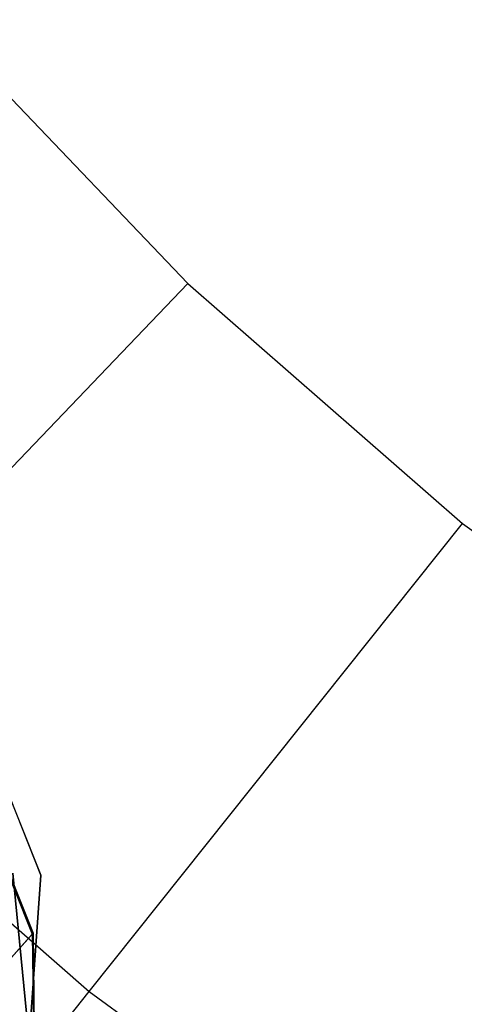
# Model space of a CAD drawing. Extents: x 0.3 to 7.1, y -3.38 to 3.38.
# Tile 92 of 256: x 2.79 to 2.93, y -1.11 to -0.81. Entities that reach past the tile are written whole.
import ezdxf

# ---------------------------------------------------------------- set-up
doc = ezdxf.new("R2010")
doc.units = 0
doc.header["$LTSCALE"] = 2.54
doc.layers.get('0').update_dxf_attribs({"linetype": 'CONTINUOUS'})

# ---------------------------------------------------------------- blocks, each defined once
blk = doc.blocks.new('SINGLES_AVVSTL_STL')
at = {"color": 0}
for p, q in [((2.7655, -0.81321, 5.4454), (2.84214, -0.89337, 5.4454)), ((2.7655, -0.81321, 5.4454), (2.84214, -0.89337, 5.4454)), ((2.71639, -1.0249, 5.30457), (2.84214, -0.89337, 5.4454)), ((2.71639, -1.0249, 5.30457), (2.84214, -0.89337, 5.4454)), ((2.84214, -0.89337, 5.4454), (2.92566, -0.96634, 5.4454)), ((2.84214, -0.89337, 5.4454), (2.92566, -0.96634, 5.4454)), ((2.81221, -1.10861, 5.30457), (2.92566, -0.96634, 5.4454)), ((2.81221, -1.10861, 5.30457), (2.92566, -0.96634, 5.4454)), ((2.92566, -0.96634, 5.4454), (3.01539, -1.03153, 5.4454)), ((2.92566, -0.96634, 5.4454), (3.01539, -1.03153, 5.4454)), ((2.71639, -1.0249, 5.30457), (2.81221, -1.10861, 5.30457)), ((2.71639, -1.0249, 5.30457), (2.81221, -1.10861, 5.30457)), ((2.78094, -1.03187, 54.83894), (2.79746, -1.07319, 54.83894)), ((2.79746, -1.07319, 54.63894), (2.78094, -1.03187, 54.63894)), ((2.79746, -1.07319, 54.63894), (2.78094, -1.03187, 54.63894)), ((2.78094, -1.03187, 54.83894), (2.79746, -1.07319, 54.83894)), ((2.78094, -1.03187, 20.47364), (2.79746, -1.0732, 20.47364)), ((2.79746, -1.0732, 20.27364), (2.78094, -1.03187, 20.27364)), ((2.79746, -1.0732, 20.27364), (2.78094, -1.03187, 20.27364)), ((2.78094, -1.03187, 20.47364), (2.79746, -1.0732, 20.47364)), ((2.78127, -1.05714, 54.77057), (2.79489, -1.09118, 54.76807)), ((2.78127, -1.05714, 54.77057), (2.79489, -1.09118, 54.76807)), ((2.78154, -1.05684, 54.68248), (2.79515, -1.09089, 54.68483)), ((2.78154, -1.05684, 54.68248), (2.79515, -1.09089, 54.68483)), ((2.78898, -1.07264, 61.72336), (2.79375, -1.12136, 61.72336)), ((2.79375, -1.12136, 61.52336), (2.78898, -1.07264, 61.52336)), ((2.79375, -1.12136, 61.52336), (2.78898, -1.07264, 61.52336)), ((2.78898, -1.07264, 61.72336), (2.79375, -1.12136, 61.72336)), ((2.79746, -1.07319, 54.83894), (2.79441, -1.11759, 54.83894)), ((2.79441, -1.11759, 54.63894), (2.79746, -1.07319, 54.63894)), ((2.79441, -1.11759, 54.63894), (2.79746, -1.07319, 54.63894)), ((2.79746, -1.07319, 54.83894), (2.79441, -1.11759, 54.83894)), ((2.79746, -1.0732, 20.47364), (2.79441, -1.1176, 20.47364)), ((2.79441, -1.1176, 20.27364), (2.79746, -1.0732, 20.27364)), ((2.79441, -1.1176, 20.27364), (2.79746, -1.0732, 20.27364)), ((2.79746, -1.0732, 20.47364), (2.79441, -1.1176, 20.47364)), ((2.79746, -1.07319, 54.63894), (2.79746, -1.07319, 54.83894)), ((2.79746, -1.07319, 54.63894), (2.79746, -1.07319, 54.83894)), ((2.79746, -1.0732, 20.27364), (2.79746, -1.0732, 20.47364)), ((2.79746, -1.0732, 20.27364), (2.79746, -1.0732, 20.47364)), ((2.77362, -1.1148, 54.86085), (2.79489, -1.09118, 54.76807)), ((2.77362, -1.1148, 54.86085), (2.79489, -1.09118, 54.76807)), ((2.79515, -1.09089, 54.68483), (2.77471, -1.11359, 54.59245)), ((2.79515, -1.09089, 54.68483), (2.77471, -1.11359, 54.59245)), ((2.79489, -1.09118, 54.76807), (2.79515, -1.09089, 54.68483)), ((2.79489, -1.09118, 54.76807), (2.79515, -1.09089, 54.68483)), ((2.79489, -1.09118, 54.76807), (2.79533, -1.12769, 54.7639)), ((2.79489, -1.09118, 54.76807), (2.79533, -1.12769, 54.7639)), ((2.79515, -1.09089, 54.68483), (2.79556, -1.12743, 54.68875)), ((2.79515, -1.09089, 54.68483), (2.79556, -1.12743, 54.68875)), ((2.70627, -1.24146, 5.1494), (2.81221, -1.10861, 5.30457)), ((2.70627, -1.24146, 5.1494), (2.81221, -1.10861, 5.30457)), ((2.81221, -1.10861, 5.30457), (2.91514, -1.1834, 5.30457)), ((2.81221, -1.10861, 5.30457), (2.91514, -1.1834, 5.30457))]:
    blk.add_line(p, q, dxfattribs=at)

msp = doc.modelspace()

# ---------------------------------------------------------------- block references
at = {"color": 0}
msp.add_blockref('SINGLES_AVVSTL_STL', (0, 0), dxfattribs=at)

doc.saveas('drawing.dxf')
